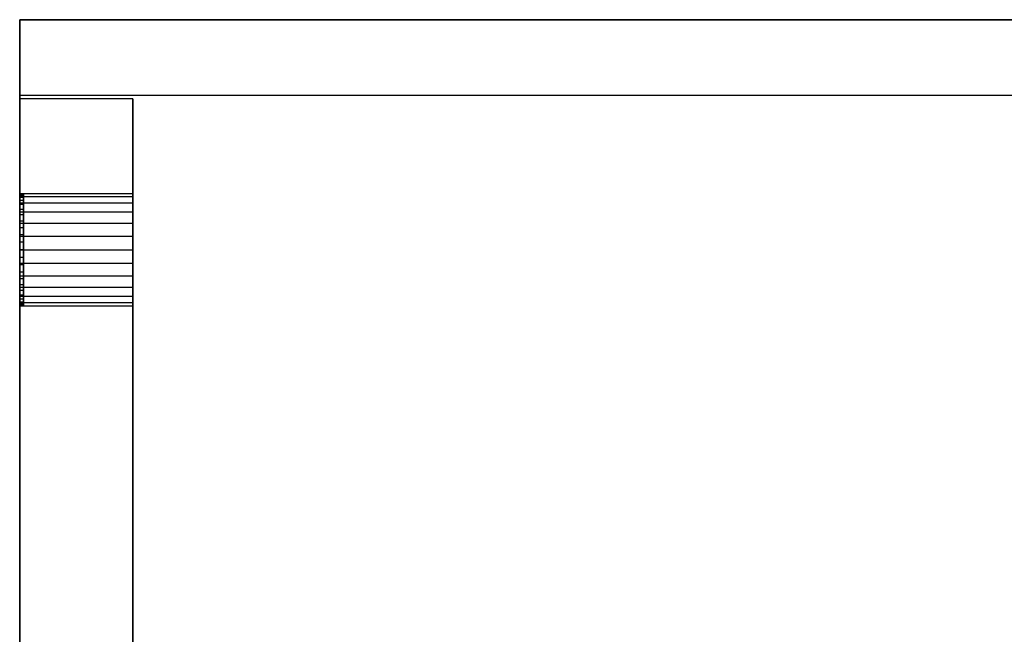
# Model space of a CAD drawing. Extents: x -3.54 to 3.54, y 0.19 to 5.65.
# Tile 45 of 62: x -3.54 to -2.52, y 5.01 to 5.65. Entities that reach past the tile are written whole.
import ezdxf

# ---------------------------------------------------------------- set-up
doc = ezdxf.new("R2010")
doc.units = 0
doc.header["$MEASUREMENT"] = 0
doc.layers.get('0').update_dxf_attribs({"color": 13, "linetype": 'CONTINUOUS'})

# ---------------------------------------------------------------- blocks, each defined once
blk = doc.blocks.new('EASY_RIGHT_PM_STL')
at = {"color": 0}
for p, q in [((-3.5433, 3.6813, 6.4339), (-3.5433, 5.6498, 6.4339)), ((-3.5433, 5.6498, 6.4339), (-3.5433, 5.6498, 4.8591)), ((-3.5433, 5.6498, 4.8591), (-3.5433, 3.6813, 4.8591)), ((-3.5433, 5.6498, 4.8591), (-3.5433, 3.6813, 4.8591)), ((-3.5433, 5.6498, 4.8591), (3.5433, 5.6498, 4.8591)), ((-3.5433, 3.6813, 6.4339), (-3.5433, 5.6498, 6.4339)), ((3.5433, 5.6498, 6.4339), (-3.5433, 5.6498, 6.4339)), ((-3.5433, 5.6498, 6.4339), (-3.5433, 5.6498, 4.8591)), ((3.5433, 5.6498, 6.4339), (-3.5433, 5.6498, 6.4339)), ((-3.5433, 5.6498, 4.8591), (3.5433, 5.6498, 4.8591)), ((-3.5433, 3.7601, 4.9378), (-3.5433, 5.5711, 4.9378)), ((-3.5433, 5.5711, 4.9378), (-3.5433, 5.5711, 6.3551)), ((-3.5433, 5.5711, 6.3551), (-3.5433, 3.7601, 6.3551)), ((-3.5433, 5.5711, 6.3551), (3.5433, 5.5711, 6.3551)), ((-3.5433, 5.5711, 6.3551), (-3.5433, 3.7601, 6.3551)), ((-3.5433, 5.5711, 4.9378), (-3.5433, 5.5711, 6.3551)), ((-3.5433, 5.5711, 4.9378), (3.5433, 5.5711, 4.9378)), ((-3.5433, 5.5711, 6.3551), (3.5433, 5.5711, 6.3551)), ((-3.5433, 5.5711, 4.9378), (3.5433, 5.5711, 4.9378)), ((-3.5433, 3.7601, 4.9378), (-3.5433, 5.5711, 4.9378)), ((-3.5433, 5.5672, 6.3531), (-3.5433, 3.7601, 6.3531)), ((-3.4252, 5.5672, 6.3531), (-3.5433, 5.5672, 6.3531)), ((-3.5433, 5.5672, 4.9398), (-3.5433, 5.5672, 6.3531)), ((-3.4252, 5.5672, 6.3531), (-3.5433, 5.5672, 6.3531)), ((-3.4252, 5.5672, 4.9398), (-3.5433, 5.5672, 4.9398)), ((-3.5433, 3.7601, 4.9398), (-3.5433, 5.5672, 4.9398)), ((-3.4252, 5.5672, 4.9398), (-3.5433, 5.5672, 4.9398)), ((-3.5433, 5.5672, 4.9398), (-3.5433, 5.5672, 6.3531)), ((-3.5433, 3.7601, 4.9398), (-3.5433, 5.5672, 4.9398)), ((-3.5433, 5.5672, 6.3531), (-3.5433, 3.7601, 6.3531)), ((-3.4252, 3.7601, 6.3531), (-3.4252, 5.5672, 6.3531)), ((-3.4252, 5.5672, 6.3531), (-3.4252, 5.5672, 4.9398)), ((-3.4252, 5.5672, 4.9398), (-3.4252, 3.7601, 4.9398)), ((-3.4252, 5.5672, 4.9398), (-3.4252, 3.7601, 4.9398)), ((-3.4252, 5.5672, 6.3531), (-3.4252, 5.5672, 4.9398)), ((-3.4252, 3.7601, 6.3531), (-3.4252, 5.5672, 6.3531)), ((-3.5433, 5.4583, 5.6129), (-3.5433, 5.4683, 5.6393)), ((-3.5433, 5.4683, 5.6393), (-3.5433, 5.4649, 5.6674)), ((-3.4252, 5.4683, 5.6393), (-3.5433, 5.4683, 5.6393)), ((-3.5433, 5.4583, 5.6129), (-3.5433, 5.4683, 5.6393)), ((-3.4252, 5.4683, 5.6393), (-3.5433, 5.4683, 5.6393)), ((-3.5433, 5.4683, 5.6393), (-3.5433, 5.4649, 5.6674)), ((-3.5394, 5.4675, 5.6504), (-3.5433, 5.4675, 5.6504)), ((-3.5433, 5.4675, 5.6504), (-3.5433, 5.4664, 5.6582)), ((-3.5394, 5.4675, 5.6425), (-3.5433, 5.4675, 5.6425)), ((-3.5433, 5.4675, 5.6425), (-3.5433, 5.4675, 5.6504)), ((-3.5394, 5.4675, 5.6504), (-3.5433, 5.4675, 5.6504)), ((-3.5433, 5.4664, 5.6347), (-3.5433, 5.4675, 5.6425)), ((-3.5394, 5.4675, 5.6425), (-3.5433, 5.4675, 5.6425)), ((-3.5433, 5.4675, 5.6504), (-3.5433, 5.4664, 5.6582)), ((-3.5433, 5.4675, 5.6425), (-3.5433, 5.4675, 5.6504)), ((-3.5433, 5.4664, 5.6347), (-3.5433, 5.4675, 5.6425)), ((-3.5394, 5.4664, 5.6582), (-3.5433, 5.4664, 5.6582)), ((-3.5433, 5.4664, 5.6582), (-3.5433, 5.4643, 5.6659)), ((-3.5394, 5.4664, 5.6582), (-3.5433, 5.4664, 5.6582)), ((-3.5394, 5.4664, 5.6347), (-3.5433, 5.4664, 5.6347)), ((-3.5433, 5.4643, 5.6271), (-3.5433, 5.4664, 5.6347)), ((-3.5394, 5.4664, 5.6347), (-3.5433, 5.4664, 5.6347)), ((-3.5433, 5.4664, 5.6582), (-3.5433, 5.4643, 5.6659)), ((-3.5433, 5.4643, 5.6271), (-3.5433, 5.4664, 5.6347)), ((-3.5433, 5.4649, 5.6674), (-3.5433, 5.4489, 5.6907)), ((-3.4252, 5.4649, 5.6674), (-3.5433, 5.4649, 5.6674)), ((-3.4252, 5.4649, 5.6674), (-3.5433, 5.4649, 5.6674)), ((-3.5433, 5.4649, 5.6674), (-3.5433, 5.4489, 5.6907)), ((-3.5394, 5.4643, 5.6659), (-3.5433, 5.4643, 5.6659)), ((-3.5433, 5.4643, 5.6659), (-3.5433, 5.4611, 5.6731)), ((-3.5394, 5.4643, 5.6659), (-3.5433, 5.4643, 5.6659)), ((-3.5394, 5.4643, 5.6271), (-3.5433, 5.4643, 5.6271)), ((-3.5433, 5.4611, 5.6198), (-3.5433, 5.4643, 5.6271)), ((-3.5394, 5.4643, 5.6271), (-3.5433, 5.4643, 5.6271)), ((-3.5433, 5.4643, 5.6659), (-3.5433, 5.4611, 5.6731)), ((-3.5433, 5.4611, 5.6198), (-3.5433, 5.4643, 5.6271)), ((-3.5394, 5.4664, 5.6582), (-3.5394, 5.4675, 5.6504)), ((-3.5394, 5.4675, 5.6504), (-3.5394, 5.4675, 5.6425)), ((-3.5394, 5.4675, 5.6425), (-3.5394, 5.4664, 5.6347)), ((-3.5394, 5.4675, 5.6425), (-3.5394, 5.4664, 5.6347)), ((-3.5394, 5.4675, 5.6504), (-3.5394, 5.4675, 5.6425)), ((-3.5394, 5.4664, 5.6582), (-3.5394, 5.4675, 5.6504)), ((-3.5394, 5.4643, 5.6659), (-3.5394, 5.4664, 5.6582)), ((-3.5394, 5.4664, 5.6347), (-3.5394, 5.4643, 5.6271)), ((-3.5394, 5.4664, 5.6347), (-3.5394, 5.4643, 5.6271)), ((-3.5394, 5.4643, 5.6659), (-3.5394, 5.4664, 5.6582)), ((-3.5394, 5.4611, 5.6731), (-3.5394, 5.4643, 5.6659)), ((-3.5394, 5.4643, 5.6271), (-3.5394, 5.4611, 5.6198)), ((-3.5394, 5.4643, 5.6271), (-3.5394, 5.4611, 5.6198)), ((-3.5394, 5.4611, 5.6731), (-3.5394, 5.4643, 5.6659)), ((-3.4252, 5.4683, 5.6393), (-3.4252, 5.4583, 5.6129)), ((-3.4252, 5.4649, 5.6674), (-3.4252, 5.4683, 5.6393)), ((-3.4252, 5.4683, 5.6393), (-3.4252, 5.4583, 5.6129)), ((-3.4252, 5.4649, 5.6674), (-3.4252, 5.4683, 5.6393)), ((-3.4252, 5.4489, 5.6907), (-3.4252, 5.4649, 5.6674)), ((-3.4252, 5.4489, 5.6907), (-3.4252, 5.4649, 5.6674)), ((-3.5394, 5.4611, 5.6731), (-3.5433, 5.4611, 5.6731)), ((-3.5433, 5.4611, 5.6731), (-3.5433, 5.457, 5.6799)), ((-3.5394, 5.4611, 5.6731), (-3.5433, 5.4611, 5.6731)), ((-3.5394, 5.4611, 5.6198), (-3.5433, 5.4611, 5.6198)), ((-3.5433, 5.457, 5.613), (-3.5433, 5.4611, 5.6198)), ((-3.5394, 5.4611, 5.6198), (-3.5433, 5.4611, 5.6198)), ((-3.5433, 5.4611, 5.6731), (-3.5433, 5.457, 5.6799)), ((-3.5433, 5.457, 5.613), (-3.5433, 5.4611, 5.6198)), ((-3.5433, 5.4371, 5.5942), (-3.5433, 5.4583, 5.6129)), ((-3.4252, 5.4583, 5.6129), (-3.5433, 5.4583, 5.6129)), ((-3.5433, 5.4371, 5.5942), (-3.5433, 5.4583, 5.6129)), ((-3.4252, 5.4583, 5.6129), (-3.5433, 5.4583, 5.6129)), ((-3.5394, 5.457, 5.6799), (-3.5433, 5.457, 5.6799)), ((-3.5433, 5.457, 5.6799), (-3.5433, 5.452, 5.686)), ((-3.5394, 5.457, 5.6799), (-3.5433, 5.457, 5.6799)), ((-3.5394, 5.457, 5.613), (-3.5433, 5.457, 5.613)), ((-3.5433, 5.452, 5.6069), (-3.5433, 5.457, 5.613)), ((-3.5394, 5.457, 5.613), (-3.5433, 5.457, 5.613)), ((-3.5433, 5.457, 5.6799), (-3.5433, 5.452, 5.686)), ((-3.5433, 5.452, 5.6069), (-3.5433, 5.457, 5.613)), ((-3.5394, 5.452, 5.686), (-3.5433, 5.452, 5.686)), ((-3.5433, 5.452, 5.686), (-3.5433, 5.4463, 5.6914)), ((-3.5394, 5.452, 5.686), (-3.5433, 5.452, 5.686)), ((-3.5394, 5.452, 5.6069), (-3.5433, 5.452, 5.6069)), ((-3.5433, 5.4463, 5.6015), (-3.5433, 5.452, 5.6069)), ((-3.5394, 5.452, 5.6069), (-3.5433, 5.452, 5.6069)), ((-3.5433, 5.452, 5.686), (-3.5433, 5.4463, 5.6914)), ((-3.5433, 5.4463, 5.6015), (-3.5433, 5.452, 5.6069)), ((-3.5394, 5.457, 5.6799), (-3.5394, 5.4611, 5.6731)), ((-3.5394, 5.4611, 5.6198), (-3.5394, 5.457, 5.613)), ((-3.5394, 5.4611, 5.6198), (-3.5394, 5.457, 5.613)), ((-3.5394, 5.457, 5.6799), (-3.5394, 5.4611, 5.6731)), ((-3.5394, 5.452, 5.686), (-3.5394, 5.457, 5.6799)), ((-3.5394, 5.457, 5.613), (-3.5394, 5.452, 5.6069)), ((-3.5394, 5.457, 5.613), (-3.5394, 5.452, 5.6069)), ((-3.5394, 5.452, 5.686), (-3.5394, 5.457, 5.6799)), ((-3.5394, 5.4463, 5.6914), (-3.5394, 5.452, 5.686)), ((-3.5394, 5.452, 5.6069), (-3.5394, 5.4463, 5.6015)), ((-3.5394, 5.452, 5.6069), (-3.5394, 5.4463, 5.6015)), ((-3.5394, 5.4463, 5.6914), (-3.5394, 5.452, 5.686)), ((-3.4252, 5.4583, 5.6129), (-3.4252, 5.4371, 5.5942)), ((-3.4252, 5.4583, 5.6129), (-3.4252, 5.4371, 5.5942)), ((-3.5433, 5.4489, 5.6907), (-3.5433, 5.4238, 5.7038)), ((-3.4252, 5.4489, 5.6907), (-3.5433, 5.4489, 5.6907)), ((-3.4252, 5.4489, 5.6907), (-3.5433, 5.4489, 5.6907)), ((-3.5433, 5.4489, 5.6907), (-3.5433, 5.4238, 5.7038)), ((-3.5394, 5.4463, 5.6914), (-3.5433, 5.4463, 5.6914)), ((-3.5433, 5.4463, 5.6914), (-3.5433, 5.4398, 5.696)), ((-3.5394, 5.4463, 5.6914), (-3.5433, 5.4463, 5.6914)), ((-3.5394, 5.4463, 5.6015), (-3.5433, 5.4463, 5.6015)), ((-3.5433, 5.4398, 5.597), (-3.5433, 5.4463, 5.6015)), ((-3.5394, 5.4463, 5.6015), (-3.5433, 5.4463, 5.6015)), ((-3.5433, 5.4463, 5.6914), (-3.5433, 5.4398, 5.696)), ((-3.5433, 5.4398, 5.597), (-3.5433, 5.4463, 5.6015)), ((-3.5394, 5.4398, 5.696), (-3.5394, 5.4463, 5.6914)), ((-3.5394, 5.4463, 5.6015), (-3.5394, 5.4398, 5.597)), ((-3.5394, 5.4463, 5.6015), (-3.5394, 5.4398, 5.597)), ((-3.5394, 5.4398, 5.696), (-3.5394, 5.4463, 5.6914)), ((-3.4252, 5.4238, 5.7038), (-3.4252, 5.4489, 5.6907)), ((-3.4252, 5.4238, 5.7038), (-3.4252, 5.4489, 5.6907)), ((-3.5394, 5.4398, 5.696), (-3.5433, 5.4398, 5.696)), ((-3.5433, 5.4398, 5.696), (-3.5433, 5.4328, 5.6996)), ((-3.5394, 5.4398, 5.696), (-3.5433, 5.4398, 5.696)), ((-3.5394, 5.4398, 5.597), (-3.5433, 5.4398, 5.597)), ((-3.5433, 5.4328, 5.5933), (-3.5433, 5.4398, 5.597)), ((-3.5394, 5.4398, 5.597), (-3.5433, 5.4398, 5.597)), ((-3.5433, 5.4398, 5.696), (-3.5433, 5.4328, 5.6996)), ((-3.5433, 5.4328, 5.5933), (-3.5433, 5.4398, 5.597)), ((-3.5433, 5.4097, 5.5874), (-3.5433, 5.4371, 5.5942)), ((-3.4252, 5.4371, 5.5942), (-3.5433, 5.4371, 5.5942)), ((-3.5433, 5.4097, 5.5874), (-3.5433, 5.4371, 5.5942)), ((-3.4252, 5.4371, 5.5942), (-3.5433, 5.4371, 5.5942)), ((-3.5394, 5.4328, 5.6996), (-3.5433, 5.4328, 5.6996)), ((-3.5433, 5.4328, 5.6996), (-3.5433, 5.4253, 5.7022)), ((-3.5394, 5.4328, 5.6996), (-3.5433, 5.4328, 5.6996)), ((-3.5394, 5.4328, 5.5933), (-3.5433, 5.4328, 5.5933)), ((-3.5433, 5.4253, 5.5907), (-3.5433, 5.4328, 5.5933)), ((-3.5394, 5.4328, 5.5933), (-3.5433, 5.4328, 5.5933)), ((-3.5433, 5.4328, 5.6996), (-3.5433, 5.4253, 5.7022)), ((-3.5433, 5.4253, 5.5907), (-3.5433, 5.4328, 5.5933)), ((-3.5394, 5.4328, 5.6996), (-3.5394, 5.4398, 5.696)), ((-3.5394, 5.4398, 5.597), (-3.5394, 5.4328, 5.5933)), ((-3.5394, 5.4398, 5.597), (-3.5394, 5.4328, 5.5933)), ((-3.5394, 5.4328, 5.6996), (-3.5394, 5.4398, 5.696)), ((-3.5394, 5.4253, 5.7022), (-3.5394, 5.4328, 5.6996)), ((-3.5394, 5.4328, 5.5933), (-3.5394, 5.4253, 5.5907)), ((-3.5394, 5.4328, 5.5933), (-3.5394, 5.4253, 5.5907)), ((-3.5394, 5.4253, 5.7022), (-3.5394, 5.4328, 5.6996)), ((-3.4252, 5.4371, 5.5942), (-3.4252, 5.4097, 5.5874)), ((-3.4252, 5.4371, 5.5942), (-3.4252, 5.4097, 5.5874)), ((-3.5394, 5.4253, 5.7022), (-3.5433, 5.4253, 5.7022)), ((-3.5433, 5.4253, 5.7022), (-3.5433, 5.4176, 5.7039)), ((-3.5394, 5.4253, 5.7022), (-3.5433, 5.4253, 5.7022)), ((-3.5394, 5.4253, 5.5907), (-3.5433, 5.4253, 5.5907)), ((-3.5433, 5.4176, 5.5891), (-3.5433, 5.4253, 5.5907)), ((-3.5394, 5.4253, 5.5907), (-3.5433, 5.4253, 5.5907)), ((-3.5433, 5.4253, 5.7022), (-3.5433, 5.4176, 5.7039)), ((-3.5433, 5.4176, 5.5891), (-3.5433, 5.4253, 5.5907)), ((-3.5433, 5.4238, 5.7038), (-3.5433, 5.3956, 5.7038)), ((-3.4252, 5.4238, 5.7038), (-3.5433, 5.4238, 5.7038)), ((-3.4252, 5.4238, 5.7038), (-3.5433, 5.4238, 5.7038)), ((-3.5433, 5.4238, 5.7038), (-3.5433, 5.3956, 5.7038)), ((-3.5394, 5.4176, 5.7039), (-3.5394, 5.4253, 5.7022)), ((-3.5394, 5.4253, 5.5907), (-3.5394, 5.4176, 5.5891)), ((-3.5394, 5.4253, 5.5907), (-3.5394, 5.4176, 5.5891)), ((-3.5394, 5.4176, 5.7039), (-3.5394, 5.4253, 5.7022)), ((-3.4252, 5.3956, 5.7038), (-3.4252, 5.4238, 5.7038)), ((-3.4252, 5.3956, 5.7038), (-3.4252, 5.4238, 5.7038)), ((-3.5433, 5.4176, 5.7039), (-3.5433, 5.4097, 5.7044)), ((-3.5394, 5.4176, 5.7039), (-3.5433, 5.4176, 5.7039)), ((-3.5394, 5.4176, 5.7039), (-3.5433, 5.4176, 5.7039)), ((-3.5394, 5.4176, 5.5891), (-3.5433, 5.4176, 5.5891)), ((-3.5433, 5.4097, 5.5885), (-3.5433, 5.4176, 5.5891)), ((-3.5394, 5.4176, 5.5891), (-3.5433, 5.4176, 5.5891)), ((-3.5433, 5.4097, 5.5885), (-3.5433, 5.4176, 5.5891)), ((-3.5433, 5.4176, 5.7039), (-3.5433, 5.4097, 5.7044)), ((-3.5394, 5.4097, 5.7044), (-3.5394, 5.4176, 5.7039)), ((-3.5394, 5.4176, 5.5891), (-3.5394, 5.4097, 5.5885)), ((-3.5394, 5.4176, 5.5891), (-3.5394, 5.4097, 5.5885)), ((-3.5394, 5.4097, 5.7044), (-3.5394, 5.4176, 5.7039)), ((-3.5433, 5.3822, 5.5942), (-3.5433, 5.4097, 5.5874)), ((-3.5433, 5.4097, 5.5874), (-3.4252, 5.4097, 5.5874)), ((-3.5433, 5.4097, 5.5874), (-3.4252, 5.4097, 5.5874)), ((-3.5433, 5.3822, 5.5942), (-3.5433, 5.4097, 5.5874)), ((-3.5394, 5.4097, 5.7044), (-3.5433, 5.4097, 5.7044)), ((-3.5394, 5.4097, 5.5885), (-3.5433, 5.4097, 5.5885)), ((-3.5433, 5.4018, 5.5891), (-3.5433, 5.4097, 5.5885)), ((-3.5394, 5.4097, 5.5885), (-3.5433, 5.4097, 5.5885)), ((-3.5394, 5.4097, 5.7044), (-3.5433, 5.4097, 5.7044)), ((-3.5433, 5.4097, 5.7044), (-3.5433, 5.4018, 5.7039)), ((-3.5433, 5.4018, 5.5891), (-3.5433, 5.4097, 5.5885)), ((-3.5433, 5.4097, 5.7044), (-3.5433, 5.4018, 5.7039)), ((-3.5394, 5.4018, 5.5891), (-3.5433, 5.4018, 5.5891)), ((-3.5433, 5.3941, 5.5907), (-3.5433, 5.4018, 5.5891)), ((-3.5394, 5.4018, 5.5891), (-3.5433, 5.4018, 5.5891)), ((-3.5394, 5.4018, 5.7039), (-3.5433, 5.4018, 5.7039)), ((-3.5433, 5.4018, 5.7039), (-3.5433, 5.3941, 5.7022)), ((-3.5394, 5.4018, 5.7039), (-3.5433, 5.4018, 5.7039)), ((-3.5433, 5.3941, 5.5907), (-3.5433, 5.4018, 5.5891)), ((-3.5433, 5.4018, 5.7039), (-3.5433, 5.3941, 5.7022)), ((-3.5394, 5.4097, 5.5885), (-3.5394, 5.4018, 5.5891)), ((-3.5394, 5.4018, 5.7039), (-3.5394, 5.4097, 5.7044)), ((-3.5394, 5.4097, 5.5885), (-3.5394, 5.4018, 5.5891)), ((-3.5394, 5.4018, 5.7039), (-3.5394, 5.4097, 5.7044)), ((-3.5394, 5.4018, 5.5891), (-3.5394, 5.3941, 5.5907)), ((-3.5394, 5.3941, 5.7022), (-3.5394, 5.4018, 5.7039)), ((-3.5394, 5.3941, 5.7022), (-3.5394, 5.4018, 5.7039)), ((-3.5394, 5.4018, 5.5891), (-3.5394, 5.3941, 5.5907)), ((-3.4252, 5.4097, 5.5874), (-3.4252, 5.3822, 5.5942)), ((-3.4252, 5.4097, 5.5874), (-3.4252, 5.3822, 5.5942)), ((-3.5433, 5.3956, 5.7038), (-3.5433, 5.3705, 5.6907)), ((-3.4252, 5.3956, 5.7038), (-3.5433, 5.3956, 5.7038)), ((-3.4252, 5.3956, 5.7038), (-3.5433, 5.3956, 5.7038)), ((-3.5433, 5.3956, 5.7038), (-3.5433, 5.3705, 5.6907)), ((-3.5394, 5.3941, 5.5907), (-3.5433, 5.3941, 5.5907)), ((-3.5433, 5.3866, 5.5933), (-3.5433, 5.3941, 5.5907)), ((-3.5394, 5.3941, 5.5907), (-3.5433, 5.3941, 5.5907)), ((-3.5394, 5.3941, 5.7022), (-3.5433, 5.3941, 5.7022)), ((-3.5433, 5.3941, 5.7022), (-3.5433, 5.3866, 5.6996)), ((-3.5394, 5.3941, 5.7022), (-3.5433, 5.3941, 5.7022)), ((-3.5433, 5.3866, 5.5933), (-3.5433, 5.3941, 5.5907)), ((-3.5433, 5.3941, 5.7022), (-3.5433, 5.3866, 5.6996)), ((-3.5394, 5.3941, 5.5907), (-3.5394, 5.3866, 5.5933)), ((-3.5394, 5.3866, 5.6996), (-3.5394, 5.3941, 5.7022)), ((-3.5394, 5.3866, 5.6996), (-3.5394, 5.3941, 5.7022)), ((-3.5394, 5.3941, 5.5907), (-3.5394, 5.3866, 5.5933)), ((-3.4252, 5.3705, 5.6907), (-3.4252, 5.3956, 5.7038)), ((-3.4252, 5.3705, 5.6907), (-3.4252, 5.3956, 5.7038)), ((-3.5394, 5.3866, 5.5933), (-3.5433, 5.3866, 5.5933)), ((-3.5433, 5.3796, 5.597), (-3.5433, 5.3866, 5.5933)), ((-3.5394, 5.3866, 5.5933), (-3.5433, 5.3866, 5.5933)), ((-3.5394, 5.3866, 5.6996), (-3.5433, 5.3866, 5.6996)), ((-3.5433, 5.3866, 5.6996), (-3.5433, 5.3796, 5.696)), ((-3.5394, 5.3866, 5.6996), (-3.5433, 5.3866, 5.6996)), ((-3.5433, 5.3796, 5.597), (-3.5433, 5.3866, 5.5933)), ((-3.5433, 5.3866, 5.6996), (-3.5433, 5.3796, 5.696)), ((-3.5433, 5.3611, 5.6129), (-3.5433, 5.3822, 5.5942)), ((-3.4252, 5.3822, 5.5942), (-3.5433, 5.3822, 5.5942)), ((-3.5433, 5.3611, 5.6129), (-3.5433, 5.3822, 5.5942)), ((-3.4252, 5.3822, 5.5942), (-3.5433, 5.3822, 5.5942)), ((-3.5394, 5.3796, 5.597), (-3.5433, 5.3796, 5.597)), ((-3.5433, 5.3731, 5.6015), (-3.5433, 5.3796, 5.597)), ((-3.5394, 5.3796, 5.597), (-3.5433, 5.3796, 5.597)), ((-3.5394, 5.3796, 5.696), (-3.5433, 5.3796, 5.696)), ((-3.5433, 5.3796, 5.696), (-3.5433, 5.3731, 5.6914)), ((-3.5394, 5.3796, 5.696), (-3.5433, 5.3796, 5.696)), ((-3.5433, 5.3731, 5.6015), (-3.5433, 5.3796, 5.597)), ((-3.5433, 5.3796, 5.696), (-3.5433, 5.3731, 5.6914)), ((-3.5394, 5.3866, 5.5933), (-3.5394, 5.3796, 5.597)), ((-3.5394, 5.3796, 5.696), (-3.5394, 5.3866, 5.6996)), ((-3.5394, 5.3796, 5.696), (-3.5394, 5.3866, 5.6996)), ((-3.5394, 5.3866, 5.5933), (-3.5394, 5.3796, 5.597)), ((-3.5394, 5.3796, 5.597), (-3.5394, 5.3731, 5.6015)), ((-3.5394, 5.3731, 5.6914), (-3.5394, 5.3796, 5.696)), ((-3.5394, 5.3731, 5.6914), (-3.5394, 5.3796, 5.696)), ((-3.5394, 5.3796, 5.597), (-3.5394, 5.3731, 5.6015)), ((-3.4252, 5.3822, 5.5942), (-3.4252, 5.3611, 5.6129)), ((-3.4252, 5.3822, 5.5942), (-3.4252, 5.3611, 5.6129)), ((-3.5394, 5.3731, 5.6015), (-3.5433, 5.3731, 5.6015)), ((-3.5433, 5.3673, 5.6069), (-3.5433, 5.3731, 5.6015)), ((-3.5394, 5.3731, 5.6015), (-3.5433, 5.3731, 5.6015)), ((-3.5394, 5.3731, 5.6914), (-3.5433, 5.3731, 5.6914)), ((-3.5433, 5.3731, 5.6914), (-3.5433, 5.3673, 5.686)), ((-3.5394, 5.3731, 5.6914), (-3.5433, 5.3731, 5.6914)), ((-3.5433, 5.3673, 5.6069), (-3.5433, 5.3731, 5.6015)), ((-3.5433, 5.3731, 5.6914), (-3.5433, 5.3673, 5.686)), ((-3.5433, 5.3705, 5.6907), (-3.5433, 5.3545, 5.6674)), ((-3.4252, 5.3705, 5.6907), (-3.5433, 5.3705, 5.6907)), ((-3.4252, 5.3705, 5.6907), (-3.5433, 5.3705, 5.6907)), ((-3.5433, 5.3705, 5.6907), (-3.5433, 5.3545, 5.6674)), ((-3.5394, 5.3731, 5.6015), (-3.5394, 5.3673, 5.6069)), ((-3.5394, 5.3673, 5.686), (-3.5394, 5.3731, 5.6914)), ((-3.5394, 5.3673, 5.686), (-3.5394, 5.3731, 5.6914)), ((-3.5394, 5.3731, 5.6015), (-3.5394, 5.3673, 5.6069)), ((-3.4252, 5.3545, 5.6674), (-3.4252, 5.3705, 5.6907)), ((-3.4252, 5.3545, 5.6674), (-3.4252, 5.3705, 5.6907)), ((-3.5394, 5.3673, 5.6069), (-3.5433, 5.3673, 5.6069)), ((-3.5433, 5.3624, 5.613), (-3.5433, 5.3673, 5.6069)), ((-3.5394, 5.3673, 5.6069), (-3.5433, 5.3673, 5.6069)), ((-3.5394, 5.3673, 5.686), (-3.5433, 5.3673, 5.686)), ((-3.5433, 5.3673, 5.686), (-3.5433, 5.3624, 5.6799)), ((-3.5394, 5.3673, 5.686), (-3.5433, 5.3673, 5.686)), ((-3.5433, 5.3624, 5.613), (-3.5433, 5.3673, 5.6069)), ((-3.5433, 5.3673, 5.686), (-3.5433, 5.3624, 5.6799)), ((-3.5394, 5.3624, 5.613), (-3.5433, 5.3624, 5.613)), ((-3.5433, 5.3583, 5.6198), (-3.5433, 5.3624, 5.613)), ((-3.5394, 5.3624, 5.613), (-3.5433, 5.3624, 5.613)), ((-3.5394, 5.3624, 5.6799), (-3.5433, 5.3624, 5.6799)), ((-3.5433, 5.3624, 5.6799), (-3.5433, 5.3583, 5.6731)), ((-3.5394, 5.3624, 5.6799), (-3.5433, 5.3624, 5.6799)), ((-3.5433, 5.3583, 5.6198), (-3.5433, 5.3624, 5.613)), ((-3.5433, 5.3624, 5.6799), (-3.5433, 5.3583, 5.6731)), ((-3.5433, 5.3511, 5.6393), (-3.5433, 5.3611, 5.6129)), ((-3.4252, 5.3611, 5.6129), (-3.5433, 5.3611, 5.6129)), ((-3.5433, 5.3511, 5.6393), (-3.5433, 5.3611, 5.6129)), ((-3.4252, 5.3611, 5.6129), (-3.5433, 5.3611, 5.6129)), ((-3.5394, 5.3673, 5.6069), (-3.5394, 5.3624, 5.613)), ((-3.5394, 5.3624, 5.6799), (-3.5394, 5.3673, 5.686)), ((-3.5394, 5.3624, 5.6799), (-3.5394, 5.3673, 5.686)), ((-3.5394, 5.3673, 5.6069), (-3.5394, 5.3624, 5.613)), ((-3.5394, 5.3624, 5.613), (-3.5394, 5.3583, 5.6198)), ((-3.5394, 5.3583, 5.6731), (-3.5394, 5.3624, 5.6799)), ((-3.5394, 5.3583, 5.6731), (-3.5394, 5.3624, 5.6799)), ((-3.5394, 5.3624, 5.613), (-3.5394, 5.3583, 5.6198)), ((-3.4252, 5.3611, 5.6129), (-3.4252, 5.3511, 5.6393)), ((-3.4252, 5.3611, 5.6129), (-3.4252, 5.3511, 5.6393)), ((-3.5394, 5.3583, 5.6198), (-3.5433, 5.3583, 5.6198)), ((-3.5433, 5.3551, 5.6271), (-3.5433, 5.3583, 5.6198)), ((-3.5394, 5.3583, 5.6198), (-3.5433, 5.3583, 5.6198)), ((-3.5394, 5.3583, 5.6731), (-3.5433, 5.3583, 5.6731)), ((-3.5433, 5.3583, 5.6731), (-3.5433, 5.3551, 5.6659)), ((-3.5394, 5.3583, 5.6731), (-3.5433, 5.3583, 5.6731)), ((-3.5433, 5.3551, 5.6271), (-3.5433, 5.3583, 5.6198)), ((-3.5433, 5.3583, 5.6731), (-3.5433, 5.3551, 5.6659)), ((-3.5394, 5.3551, 5.6271), (-3.5433, 5.3551, 5.6271)), ((-3.5433, 5.353, 5.6347), (-3.5433, 5.3551, 5.6271)), ((-3.5394, 5.3551, 5.6271), (-3.5433, 5.3551, 5.6271)), ((-3.5394, 5.3551, 5.6659), (-3.5433, 5.3551, 5.6659)), ((-3.5433, 5.3551, 5.6659), (-3.5433, 5.353, 5.6582)), ((-3.5394, 5.3551, 5.6659), (-3.5433, 5.3551, 5.6659)), ((-3.5433, 5.353, 5.6347), (-3.5433, 5.3551, 5.6271)), ((-3.5433, 5.3551, 5.6659), (-3.5433, 5.353, 5.6582)), ((-3.5433, 5.3545, 5.6674), (-3.5433, 5.3511, 5.6393)), ((-3.4252, 5.3545, 5.6674), (-3.5433, 5.3545, 5.6674)), ((-3.4252, 5.3545, 5.6674), (-3.5433, 5.3545, 5.6674)), ((-3.5433, 5.3545, 5.6674), (-3.5433, 5.3511, 5.6393)), ((-3.5394, 5.353, 5.6347), (-3.5433, 5.353, 5.6347)), ((-3.5433, 5.3519, 5.6425), (-3.5433, 5.353, 5.6347)), ((-3.5394, 5.353, 5.6347), (-3.5433, 5.353, 5.6347)), ((-3.5394, 5.353, 5.6582), (-3.5433, 5.353, 5.6582)), ((-3.5433, 5.353, 5.6582), (-3.5433, 5.3519, 5.6504)), ((-3.5394, 5.353, 5.6582), (-3.5433, 5.353, 5.6582)), ((-3.5433, 5.3519, 5.6425), (-3.5433, 5.353, 5.6347)), ((-3.5433, 5.353, 5.6582), (-3.5433, 5.3519, 5.6504)), ((-3.5394, 5.3519, 5.6425), (-3.5433, 5.3519, 5.6425)), ((-3.5394, 5.3519, 5.6504), (-3.5433, 5.3519, 5.6504)), ((-3.5433, 5.3519, 5.6504), (-3.5433, 5.3519, 5.6425)), ((-3.5394, 5.3519, 5.6425), (-3.5433, 5.3519, 5.6425)), ((-3.5394, 5.3519, 5.6504), (-3.5433, 5.3519, 5.6504)), ((-3.5433, 5.3519, 5.6504), (-3.5433, 5.3519, 5.6425)), ((-3.4252, 5.3511, 5.6393), (-3.5433, 5.3511, 5.6393)), ((-3.4252, 5.3511, 5.6393), (-3.5433, 5.3511, 5.6393)), ((-3.5394, 5.3583, 5.6198), (-3.5394, 5.3551, 5.6271)), ((-3.5394, 5.3551, 5.6659), (-3.5394, 5.3583, 5.6731)), ((-3.5394, 5.3551, 5.6659), (-3.5394, 5.3583, 5.6731)), ((-3.5394, 5.3583, 5.6198), (-3.5394, 5.3551, 5.6271)), ((-3.5394, 5.3551, 5.6271), (-3.5394, 5.353, 5.6347)), ((-3.5394, 5.353, 5.6582), (-3.5394, 5.3551, 5.6659)), ((-3.5394, 5.353, 5.6582), (-3.5394, 5.3551, 5.6659)), ((-3.5394, 5.3551, 5.6271), (-3.5394, 5.353, 5.6347)), ((-3.5394, 5.353, 5.6347), (-3.5394, 5.3519, 5.6425)), ((-3.5394, 5.3519, 5.6504), (-3.5394, 5.353, 5.6582)), ((-3.5394, 5.3519, 5.6504), (-3.5394, 5.353, 5.6582)), ((-3.5394, 5.353, 5.6347), (-3.5394, 5.3519, 5.6425)), ((-3.5394, 5.3519, 5.6425), (-3.5394, 5.3519, 5.6504)), ((-3.5394, 5.3519, 5.6425), (-3.5394, 5.3519, 5.6504)), ((-3.4252, 5.3511, 5.6393), (-3.4252, 5.3545, 5.6674)), ((-3.4252, 5.3511, 5.6393), (-3.4252, 5.3545, 5.6674))]:
    blk.add_line(p, q, dxfattribs=at)

msp = doc.modelspace()

# ---------------------------------------------------------------- block references
at = {"color": 0}
msp.add_blockref('EASY_RIGHT_PM_STL', (0, 0), dxfattribs=at)

doc.saveas('drawing.dxf')
